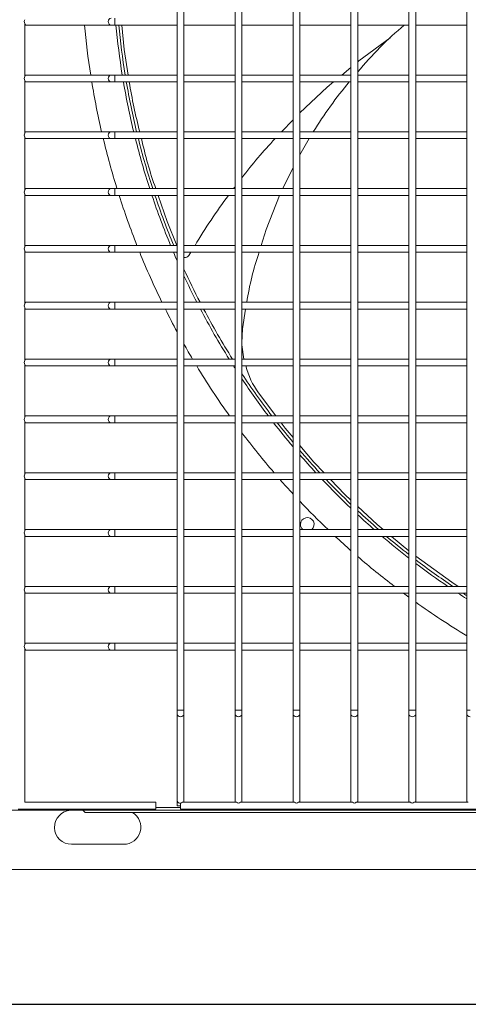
# Model space of a CAD drawing. Header units: millimetres. Extents: x 4 to 3534, y 14 to 98.
# Tile 12 of 161: x 17.1 to 17.298, y 56.299 to 56.733. Entities that reach past the tile are written whole.
import ezdxf

# ---------------------------------------------------------------- set-up
doc = ezdxf.new("R2010")
doc.units = ezdxf.units.MM
doc.header["$MEASUREMENT"] = 0
doc.layers.add('ARQ - EQUIPO CONDENSADORA', color=2, linetype='Continuous')
doc.layers.add('ARQ-DETALHES', color=7, linetype='Continuous')

msp = doc.modelspace()

# ---------------------------------------------------------------- linework, layer by layer
at = {"layer": 'ARQ - EQUIPO CONDENSADORA', "color": 7, "linetype": 'Continuous', "lineweight": 15}
for p, q in [((17.16950517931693, 56.75675115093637), (17.16950517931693, 56.73175115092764)), ((17.1725051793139, 56.73175061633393), (17.1725051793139, 56.75675061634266)), ((17.19500517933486, 56.75675115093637), (17.19500517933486, 56.73175115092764)), ((17.19800517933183, 56.73175061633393), (17.19800517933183, 56.75675061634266)), ((17.22050517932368, 56.75675115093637), (17.22050517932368, 56.73175115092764)), ((17.22350517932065, 56.73175061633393), (17.22350517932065, 56.75675061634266)), ((17.2460051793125, 56.75675115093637), (17.2460051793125, 56.73175115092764)), ((17.24900517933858, 56.73175061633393), (17.24900517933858, 56.75675061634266)), ((17.27150517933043, 56.75675115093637), (17.27150517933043, 56.73175115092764)), ((17.27450517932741, 56.73175061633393), (17.27450517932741, 56.75675061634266)), ((17.29700517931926, 56.75675115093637), (17.29700517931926, 56.73175115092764)), ((17.14208143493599, 56.73025115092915), (17.14208143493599, 56.73325115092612)), ((17.10250517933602, 56.73090169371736), (17.10250517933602, 56.70760060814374)), ((17.10250517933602, 56.73025115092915), (17.10300517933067, 56.73025115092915)), ((17.10300517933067, 56.73025115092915), (17.14040409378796, 56.73025115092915)), ((17.14040409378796, 56.73025115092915), (17.14208143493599, 56.73025115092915)), ((17.14208143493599, 56.73025115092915), (17.16950517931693, 56.73025115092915)), ((17.16950517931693, 56.73175115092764), (17.16950517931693, 56.70675115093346)), ((17.1725051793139, 56.70675061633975), (17.1725051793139, 56.73175061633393)), ((17.1725051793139, 56.73025115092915), (17.19500517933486, 56.73025115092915)), ((17.19500517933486, 56.73175115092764), (17.19500517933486, 56.70675115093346)), ((17.19800517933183, 56.70675061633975), (17.19800517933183, 56.73175061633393)), ((17.19800517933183, 56.73025115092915), (17.22050517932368, 56.73025115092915)), ((17.22050517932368, 56.73175115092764), (17.22050517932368, 56.70675115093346)), ((17.22350517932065, 56.70675061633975), (17.22350517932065, 56.73175061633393)), ((17.22350517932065, 56.73025115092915), (17.2460051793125, 56.73025115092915)), ((17.2460051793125, 56.73175115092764), (17.2460051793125, 56.70675115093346)), ((17.24900517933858, 56.70675061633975), (17.24900517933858, 56.73175061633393)), ((17.24900517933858, 56.73025115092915), (17.27150517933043, 56.73025115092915)), ((17.27150517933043, 56.73175115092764), (17.27150517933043, 56.70675115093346)), ((17.27450517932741, 56.70675061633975), (17.27450517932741, 56.73175061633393)), ((17.27450517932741, 56.73025115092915), (17.29700517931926, 56.73025115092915)), ((17.29700517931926, 56.73175115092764), (17.29700517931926, 56.70675115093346)), ((17.2460051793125, 56.71160431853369), (17.24197583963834, 56.70825115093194)), ((17.10300517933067, 56.70825115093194), (17.10250517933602, 56.70825115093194)), ((17.14040409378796, 56.70825115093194), (17.10300517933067, 56.70825115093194)), ((17.14208143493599, 56.70825115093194), (17.14040409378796, 56.70825115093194)), ((17.16950517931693, 56.70825115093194), (17.14208143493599, 56.70825115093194)), ((17.14208143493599, 56.70525115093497), (17.14208143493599, 56.70825115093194)), ((17.16950517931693, 56.70675115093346), (17.16950517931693, 56.68175115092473)), ((17.19500517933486, 56.70825115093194), (17.1725051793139, 56.70825115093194)), ((17.1725051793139, 56.68175061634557), (17.1725051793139, 56.70675061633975)), ((17.19500517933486, 56.70675115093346), (17.19500517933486, 56.68175115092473)), ((17.22050517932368, 56.70825115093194), (17.19800517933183, 56.70825115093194)), ((17.19800517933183, 56.68175061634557), (17.19800517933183, 56.70675061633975)), ((17.22050517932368, 56.70675115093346), (17.22050517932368, 56.68175115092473)), ((17.2460051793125, 56.70825115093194), (17.22350517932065, 56.70825115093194)), ((17.22350517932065, 56.68175061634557), (17.22350517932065, 56.70675061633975)), ((17.2460051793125, 56.70675115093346), (17.2460051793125, 56.68175115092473)), ((17.27150517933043, 56.70825115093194), (17.24900517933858, 56.70825115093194)), ((17.24900517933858, 56.68175061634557), (17.24900517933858, 56.70675061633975)), ((17.27150517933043, 56.70675115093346), (17.27150517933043, 56.68175115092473)), ((17.29700517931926, 56.70825115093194), (17.27450517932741, 56.70825115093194)), ((17.27450517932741, 56.68175061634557), (17.27450517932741, 56.70675061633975)), ((17.29700517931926, 56.70675115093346), (17.29700517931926, 56.68175115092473)), ((17.10250517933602, 56.70590169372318), (17.10250517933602, 56.682600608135)), ((17.10250517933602, 56.70525115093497), (17.10300517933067, 56.70525115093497)), ((17.10300517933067, 56.70525115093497), (17.14040409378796, 56.70525115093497)), ((17.14040409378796, 56.70525115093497), (17.14208143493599, 56.70525115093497)), ((17.14208143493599, 56.70525115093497), (17.16950517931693, 56.70525115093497)), ((17.1725051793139, 56.70525115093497), (17.19500517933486, 56.70525115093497)), ((17.19800517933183, 56.70525115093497), (17.22050517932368, 56.70525115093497)), ((17.22350517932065, 56.70525115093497), (17.2460051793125, 56.70525115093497)), ((17.24900517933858, 56.70525115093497), (17.27150517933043, 56.70525115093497)), ((17.27450517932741, 56.70525115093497), (17.29700517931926, 56.70525115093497)), ((17.22050517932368, 56.68855894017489), (17.21548564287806, 56.68325115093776)), ((17.10300517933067, 56.68325115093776), (17.10250517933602, 56.68325115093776)), ((17.10250517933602, 56.680901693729), (17.10250517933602, 56.65760060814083)), ((17.14040409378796, 56.68325115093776), (17.10300517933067, 56.68325115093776)), ((17.14208143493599, 56.68325115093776), (17.14040409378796, 56.68325115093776)), ((17.16950517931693, 56.68325115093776), (17.14208143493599, 56.68325115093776)), ((17.14208143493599, 56.68025115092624), (17.14208143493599, 56.68325115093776)), ((17.16950517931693, 56.68175115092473), (17.16950517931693, 56.65675115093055)), ((17.19500517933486, 56.68325115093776), (17.1725051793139, 56.68325115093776)), ((17.1725051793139, 56.65675061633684), (17.1725051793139, 56.68175061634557)), ((17.19500517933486, 56.68175115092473), (17.19500517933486, 56.65675115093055)), ((17.22050517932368, 56.68325115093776), (17.19800517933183, 56.68325115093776)), ((17.19800517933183, 56.65675061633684), (17.19800517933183, 56.68175061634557)), ((17.22050517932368, 56.68175115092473), (17.22050517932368, 56.65675115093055)), ((17.2460051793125, 56.68325115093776), (17.22350517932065, 56.68325115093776)), ((17.22350517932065, 56.65675061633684), (17.22350517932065, 56.68175061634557)), ((17.2460051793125, 56.68175115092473), (17.2460051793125, 56.65675115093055)), ((17.27150517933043, 56.68325115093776), (17.24900517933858, 56.68325115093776)), ((17.24900517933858, 56.65675061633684), (17.24900517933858, 56.68175061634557)), ((17.27150517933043, 56.68175115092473), (17.27150517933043, 56.65675115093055)), ((17.29700517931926, 56.68325115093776), (17.27450517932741, 56.68325115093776)), ((17.27450517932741, 56.65675061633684), (17.27450517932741, 56.68175061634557)), ((17.29700517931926, 56.68175115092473), (17.29700517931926, 56.65675115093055)), ((17.10250517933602, 56.68025115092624), (17.10300517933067, 56.68025115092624)), ((17.10300517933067, 56.68025115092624), (17.14040409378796, 56.68025115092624)), ((17.14040409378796, 56.68025115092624), (17.14208143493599, 56.68025115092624)), ((17.14208143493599, 56.68025115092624), (17.16950517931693, 56.68025115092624)), ((17.1725051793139, 56.68025115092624), (17.19500517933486, 56.68025115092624)), ((17.19800517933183, 56.68025115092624), (17.22050517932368, 56.68025115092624)), ((17.22350517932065, 56.68025115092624), (17.2460051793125, 56.68025115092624)), ((17.22754838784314, 56.68025115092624), (17.22350517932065, 56.67319007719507)), ((17.24900517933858, 56.68025115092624), (17.27150517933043, 56.68025115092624)), ((17.27450517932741, 56.68025115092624), (17.29700517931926, 56.68025115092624)), ((17.22050517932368, 56.6676085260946), (17.21598640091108, 56.65825115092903)), ((17.19500517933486, 56.65910420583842), (17.19435157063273, 56.65825115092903)), ((17.10300517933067, 56.65825115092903), (17.10250517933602, 56.65825115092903)), ((17.10250517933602, 56.65590169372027), (17.10250517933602, 56.63260060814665)), ((17.10250517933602, 56.65525115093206), (17.10300517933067, 56.65525115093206)), ((17.14040409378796, 56.65825115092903), (17.10300517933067, 56.65825115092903)), ((17.10300517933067, 56.65525115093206), (17.14040409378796, 56.65525115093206)), ((17.14208143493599, 56.65825115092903), (17.14040409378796, 56.65825115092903)), ((17.14040409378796, 56.65525115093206), (17.14208143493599, 56.65525115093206)), ((17.16950517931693, 56.65825115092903), (17.14208143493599, 56.65825115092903)), ((17.14208143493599, 56.65525115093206), (17.14208143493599, 56.65825115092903)), ((17.14208143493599, 56.65525115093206), (17.16950517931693, 56.65525115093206)), ((17.16950517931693, 56.65675115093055), (17.16950517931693, 56.63175115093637)), ((17.19500517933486, 56.65825115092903), (17.1725051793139, 56.65825115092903)), ((17.1725051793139, 56.63175061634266), (17.1725051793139, 56.65675061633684)), ((17.1725051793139, 56.65525115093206), (17.19500517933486, 56.65525115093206)), ((17.19500517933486, 56.65675115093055), (17.19500517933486, 56.63175115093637)), ((17.22050517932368, 56.65825115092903), (17.19800517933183, 56.65825115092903)), ((17.19800517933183, 56.63175061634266), (17.19800517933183, 56.65675061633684)), ((17.19800517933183, 56.65525115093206), (17.22050517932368, 56.65525115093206)), ((17.22050517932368, 56.65675115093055), (17.22050517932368, 56.63175115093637)), ((17.2460051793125, 56.65825115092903), (17.22350517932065, 56.65825115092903)), ((17.22350517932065, 56.63175061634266), (17.22350517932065, 56.65675061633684)), ((17.22350517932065, 56.65525115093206), (17.2460051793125, 56.65525115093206)), ((17.2460051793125, 56.65675115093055), (17.2460051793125, 56.63175115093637)), ((17.27150517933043, 56.65825115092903), (17.24900517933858, 56.65825115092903)), ((17.24900517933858, 56.63175061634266), (17.24900517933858, 56.65675061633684)), ((17.24900517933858, 56.65525115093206), (17.27150517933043, 56.65525115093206)), ((17.27150517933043, 56.65675115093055), (17.27150517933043, 56.63175115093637)), ((17.29700517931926, 56.65825115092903), (17.27450517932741, 56.65825115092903)), ((17.27450517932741, 56.63175061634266), (17.27450517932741, 56.65675061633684)), ((17.27450517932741, 56.65525115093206), (17.29700517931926, 56.65525115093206)), ((17.29700517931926, 56.65675115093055), (17.29700517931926, 56.63175115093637)), ((17.10300517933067, 56.63325115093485), (17.10250517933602, 56.63325115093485)), ((17.14040409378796, 56.63325115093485), (17.10300517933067, 56.63325115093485)), ((17.14208143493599, 56.63325115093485), (17.14040409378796, 56.63325115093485)), ((17.16950517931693, 56.63325115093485), (17.14208143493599, 56.63325115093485)), ((17.14208143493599, 56.63025115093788), (17.14208143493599, 56.63325115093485)), ((17.19500517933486, 56.63325115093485), (17.1725051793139, 56.63325115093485)), ((17.22050517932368, 56.63325115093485), (17.19800517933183, 56.63325115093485)), ((17.2460051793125, 56.63325115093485), (17.22350517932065, 56.63325115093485)), ((17.27150517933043, 56.63325115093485), (17.24900517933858, 56.63325115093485)), ((17.29700517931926, 56.63325115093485), (17.27450517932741, 56.63325115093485)), ((17.10250517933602, 56.63090169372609), (17.10250517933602, 56.60760060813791)), ((17.10250517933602, 56.63025115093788), (17.10300517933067, 56.63025115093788)), ((17.10300517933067, 56.63025115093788), (17.14040409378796, 56.63025115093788)), ((17.14040409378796, 56.63025115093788), (17.14208143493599, 56.63025115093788)), ((17.14208143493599, 56.63025115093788), (17.16950517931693, 56.63025115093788)), ((17.16950517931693, 56.63175115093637), (17.16950517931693, 56.60675115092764)), ((17.1725051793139, 56.60675061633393), (17.1725051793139, 56.63175061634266)), ((17.1725051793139, 56.63025115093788), (17.19500517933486, 56.63025115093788)), ((17.17552466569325, 56.63025115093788), (17.1746700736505, 56.62887123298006)), ((17.19500517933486, 56.63175115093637), (17.19500517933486, 56.60675115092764)), ((17.19800517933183, 56.60675061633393), (17.19800517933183, 56.63175061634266)), ((17.19800517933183, 56.63025115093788), (17.22050517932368, 56.63025115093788)), ((17.22050517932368, 56.63175115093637), (17.22050517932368, 56.60675115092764)), ((17.22350517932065, 56.60675061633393), (17.22350517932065, 56.63175061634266)), ((17.22350517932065, 56.63025115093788), (17.2460051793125, 56.63025115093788)), ((17.2460051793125, 56.63175115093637), (17.2460051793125, 56.60675115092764)), ((17.24900517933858, 56.60675061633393), (17.24900517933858, 56.63175061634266)), ((17.24900517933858, 56.63025115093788), (17.27150517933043, 56.63025115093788)), ((17.27150517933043, 56.63175115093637), (17.27150517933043, 56.60675115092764)), ((17.27450517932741, 56.60675061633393), (17.27450517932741, 56.63175061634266)), ((17.27450517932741, 56.63025115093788), (17.29700517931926, 56.63025115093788)), ((17.29700517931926, 56.63175115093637), (17.29700517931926, 56.60675115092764)), ((17.10300517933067, 56.60825115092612), (17.10250517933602, 56.60825115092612)), ((17.14040409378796, 56.60825115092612), (17.10300517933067, 56.60825115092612)), ((17.14208143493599, 56.60825115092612), (17.14040409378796, 56.60825115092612)), ((17.16950517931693, 56.60825115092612), (17.14208143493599, 56.60825115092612)), ((17.14208143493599, 56.60525115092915), (17.14208143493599, 56.60825115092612)), ((17.19500517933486, 56.60825115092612), (17.1725051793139, 56.60825115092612)), ((17.22050517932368, 56.60825115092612), (17.19800517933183, 56.60825115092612)), ((17.2460051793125, 56.60825115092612), (17.22350517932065, 56.60825115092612)), ((17.27150517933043, 56.60825115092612), (17.24900517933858, 56.60825115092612)), ((17.29700517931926, 56.60825115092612), (17.27450517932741, 56.60825115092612)), ((17.10250517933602, 56.60590169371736), (17.10250517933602, 56.58260060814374)), ((17.10250517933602, 56.60525115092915), (17.10300517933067, 56.60525115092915)), ((17.10300517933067, 56.60525115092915), (17.14040409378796, 56.60525115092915)), ((17.14040409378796, 56.60525115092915), (17.14208143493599, 56.60525115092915)), ((17.14208143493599, 56.60525115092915), (17.16950517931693, 56.60525115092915)), ((17.16950517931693, 56.60675115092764), (17.16950517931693, 56.58175115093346)), ((17.1725051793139, 56.58175061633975), (17.1725051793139, 56.60675061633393)), ((17.1725051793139, 56.60525115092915), (17.19500517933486, 56.60525115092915)), ((17.19500517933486, 56.60675115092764), (17.19500517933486, 56.58175115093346)), ((17.19800517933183, 56.58175061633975), (17.19800517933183, 56.60675061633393)), ((17.19800517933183, 56.60525115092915), (17.22050517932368, 56.60525115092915)), ((17.19965098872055, 56.60525115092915), (17.19826917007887, 56.59662694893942)), ((17.22050517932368, 56.60675115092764), (17.22050517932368, 56.58175115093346)), ((17.22350517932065, 56.58175061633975), (17.22350517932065, 56.60675061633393)), ((17.22350517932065, 56.60525115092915), (17.2460051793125, 56.60525115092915)), ((17.2460051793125, 56.60675115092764), (17.2460051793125, 56.58175115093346)), ((17.24900517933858, 56.58175061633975), (17.24900517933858, 56.60675061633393)), ((17.24900517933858, 56.60525115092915), (17.27150517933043, 56.60525115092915)), ((17.27150517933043, 56.60675115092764), (17.27150517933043, 56.58175115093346)), ((17.27450517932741, 56.58175061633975), (17.27450517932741, 56.60675061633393)), ((17.27450517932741, 56.60525115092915), (17.29700517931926, 56.60525115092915)), ((17.29700517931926, 56.60675115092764), (17.29700517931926, 56.58175115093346)), ((17.19826917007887, 56.59662694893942), (17.19800517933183, 56.59048776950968)), ((17.19800517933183, 56.58958683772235), (17.19882650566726, 56.58325115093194)), ((17.10300517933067, 56.58325115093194), (17.10250517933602, 56.58325115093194)), ((17.10250517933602, 56.58090169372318), (17.10250517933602, 56.557600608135)), ((17.14040409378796, 56.58325115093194), (17.10300517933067, 56.58325115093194)), ((17.14208143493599, 56.58325115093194), (17.14040409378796, 56.58325115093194)), ((17.16950517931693, 56.58325115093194), (17.14208143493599, 56.58325115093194)), ((17.14208143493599, 56.58025115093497), (17.14208143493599, 56.58325115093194)), ((17.16950517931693, 56.58175115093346), (17.16950517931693, 56.55675115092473)), ((17.19500517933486, 56.58325115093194), (17.1725051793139, 56.58325115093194)), ((17.1725051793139, 56.55675061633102), (17.1725051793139, 56.58175061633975)), ((17.19500517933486, 56.58175115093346), (17.19500517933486, 56.55675115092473)), ((17.22050517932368, 56.58325115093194), (17.19800517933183, 56.58325115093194)), ((17.19800517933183, 56.55675061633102), (17.19800517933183, 56.58175061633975)), ((17.22050517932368, 56.58175115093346), (17.22050517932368, 56.55675115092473)), ((17.2460051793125, 56.58325115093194), (17.22350517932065, 56.58325115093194)), ((17.22350517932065, 56.55675061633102), (17.22350517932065, 56.58175061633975)), ((17.2460051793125, 56.58175115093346), (17.2460051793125, 56.55675115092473)), ((17.27150517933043, 56.58325115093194), (17.24900517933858, 56.58325115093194)), ((17.24900517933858, 56.55675061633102), (17.24900517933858, 56.58175061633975)), ((17.27150517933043, 56.58175115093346), (17.27150517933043, 56.55675115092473)), ((17.29700517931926, 56.58325115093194), (17.27450517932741, 56.58325115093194)), ((17.27450517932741, 56.55675061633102), (17.27450517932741, 56.58175061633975)), ((17.29700517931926, 56.58175115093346), (17.29700517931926, 56.55675115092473)), ((17.10250517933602, 56.58025115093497), (17.10300517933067, 56.58025115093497)), ((17.10300517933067, 56.58025115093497), (17.14040409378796, 56.58025115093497)), ((17.14040409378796, 56.58025115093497), (17.14208143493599, 56.58025115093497)), ((17.14208143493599, 56.58025115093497), (17.16950517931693, 56.58025115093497)), ((17.1725051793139, 56.58025115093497), (17.19500517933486, 56.58025115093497)), ((17.19800517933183, 56.58025115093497), (17.22050517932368, 56.58025115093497)), ((17.22350517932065, 56.58025115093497), (17.2460051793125, 56.58025115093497)), ((17.24900517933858, 56.58025115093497), (17.27150517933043, 56.58025115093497)), ((17.27450517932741, 56.58025115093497), (17.29700517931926, 56.58025115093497)), ((17.20532127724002, 56.56835500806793), (17.21294355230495, 56.55825115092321)), ((17.10300517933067, 56.55825115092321), (17.10250517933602, 56.55825115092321)), ((17.10250517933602, 56.55590169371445), (17.10250517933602, 56.53260060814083)), ((17.10250517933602, 56.55525115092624), (17.10300517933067, 56.55525115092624)), ((17.14040409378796, 56.55825115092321), (17.10300517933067, 56.55825115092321)), ((17.10300517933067, 56.55525115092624), (17.14040409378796, 56.55525115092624)), ((17.14208143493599, 56.55825115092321), (17.14040409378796, 56.55825115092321)), ((17.14040409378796, 56.55525115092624), (17.14208143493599, 56.55525115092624)), ((17.16950517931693, 56.55825115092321), (17.14208143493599, 56.55825115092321)), ((17.14208143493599, 56.55525115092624), (17.14208143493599, 56.55825115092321)), ((17.14208143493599, 56.55525115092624), (17.16950517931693, 56.55525115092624)), ((17.16950517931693, 56.55675115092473), (17.16950517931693, 56.53175115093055)), ((17.19500517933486, 56.55825115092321), (17.1725051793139, 56.55825115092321)), ((17.1725051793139, 56.53175061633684), (17.1725051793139, 56.55675061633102)), ((17.1725051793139, 56.55525115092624), (17.19500517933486, 56.55525115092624)), ((17.19500517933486, 56.55675115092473), (17.19500517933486, 56.53175115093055)), ((17.22050517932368, 56.55825115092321), (17.19800517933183, 56.55825115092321)), ((17.19800517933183, 56.53175061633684), (17.19800517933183, 56.55675061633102)), ((17.19800517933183, 56.55525115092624), (17.22050517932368, 56.55525115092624)), ((17.22050517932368, 56.55675115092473), (17.22050517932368, 56.53175115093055)), ((17.2460051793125, 56.55825115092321), (17.22350517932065, 56.55825115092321)), ((17.22350517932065, 56.53175061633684), (17.22350517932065, 56.55675061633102)), ((17.22350517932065, 56.55525115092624), (17.2460051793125, 56.55525115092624)), ((17.2460051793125, 56.55675115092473), (17.2460051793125, 56.53175115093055)), ((17.27150517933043, 56.55825115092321), (17.24900517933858, 56.55825115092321)), ((17.24900517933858, 56.53175061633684), (17.24900517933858, 56.55675061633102)), ((17.24900517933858, 56.55525115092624), (17.27150517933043, 56.55525115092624)), ((17.27150517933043, 56.55675115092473), (17.27150517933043, 56.53175115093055)), ((17.29700517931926, 56.55825115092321), (17.27450517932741, 56.55825115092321)), ((17.27450517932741, 56.53175061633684), (17.27450517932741, 56.55675061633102)), ((17.27450517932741, 56.55525115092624), (17.29700517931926, 56.55525115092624)), ((17.29700517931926, 56.55675115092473), (17.29700517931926, 56.53175115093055)), ((17.10300517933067, 56.53325115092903), (17.10250517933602, 56.53325115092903)), ((17.14040409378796, 56.53325115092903), (17.10300517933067, 56.53325115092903)), ((17.14208143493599, 56.53325115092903), (17.14040409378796, 56.53325115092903)), ((17.16950517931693, 56.53325115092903), (17.14208143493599, 56.53325115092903)), ((17.14208143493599, 56.53025115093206), (17.14208143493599, 56.53325115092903)), ((17.19500517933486, 56.53325115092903), (17.1725051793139, 56.53325115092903)), ((17.22050517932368, 56.53325115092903), (17.19800517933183, 56.53325115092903)), ((17.2460051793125, 56.53325115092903), (17.22350517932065, 56.53325115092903)), ((17.27150517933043, 56.53325115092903), (17.24900517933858, 56.53325115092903)), ((17.29700517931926, 56.53325115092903), (17.27450517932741, 56.53325115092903)), ((17.10250517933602, 56.53090169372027), (17.10250517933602, 56.50760060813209)), ((17.10250517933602, 56.53025115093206), (17.10300517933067, 56.53025115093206)), ((17.10300517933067, 56.53025115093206), (17.14040409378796, 56.53025115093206)), ((17.14040409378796, 56.53025115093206), (17.14208143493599, 56.53025115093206)), ((17.14208143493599, 56.53025115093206), (17.16950517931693, 56.53025115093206)), ((17.16950517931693, 56.53175115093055), (17.16950517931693, 56.50675115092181)), ((17.1725051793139, 56.50675061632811), (17.1725051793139, 56.53175061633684)), ((17.1725051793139, 56.53025115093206), (17.19500517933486, 56.53025115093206)), ((17.19500517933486, 56.53175115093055), (17.19500517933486, 56.50675115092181)), ((17.19800517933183, 56.50675061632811), (17.19800517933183, 56.53175061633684)), ((17.19800517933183, 56.53025115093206), (17.22050517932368, 56.53025115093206)), ((17.22050517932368, 56.53175115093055), (17.22050517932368, 56.50675115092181)), ((17.22350517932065, 56.50675061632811), (17.22350517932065, 56.53175061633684)), ((17.22350517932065, 56.53025115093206), (17.2460051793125, 56.53025115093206)), ((17.2460051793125, 56.53175115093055), (17.2460051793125, 56.50675115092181)), ((17.24900517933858, 56.50675061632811), (17.24900517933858, 56.53175061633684)), ((17.24900517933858, 56.53025115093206), (17.27150517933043, 56.53025115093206)), ((17.27150517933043, 56.53175115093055), (17.27150517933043, 56.50675115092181)), ((17.27450517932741, 56.50675061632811), (17.27450517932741, 56.53175061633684)), ((17.27450517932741, 56.53025115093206), (17.29700517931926, 56.53025115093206)), ((17.29700517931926, 56.53175115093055), (17.29700517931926, 56.50675115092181)), ((17.10300517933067, 56.50825115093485), (17.10250517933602, 56.50825115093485)), ((17.14040409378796, 56.50825115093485), (17.10300517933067, 56.50825115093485)), ((17.14208143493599, 56.50825115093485), (17.14040409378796, 56.50825115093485)), ((17.16950517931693, 56.50825115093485), (17.14208143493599, 56.50825115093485)), ((17.14208143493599, 56.50525115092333), (17.14208143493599, 56.50825115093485)), ((17.19500517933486, 56.50825115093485), (17.1725051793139, 56.50825115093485)), ((17.22050517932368, 56.50825115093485), (17.19800517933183, 56.50825115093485)), ((17.2460051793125, 56.50825115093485), (17.22350517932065, 56.50825115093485)), ((17.27150517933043, 56.50825115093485), (17.24900517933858, 56.50825115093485)), ((17.29700517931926, 56.50825115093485), (17.27450517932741, 56.50825115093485)), ((17.10250517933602, 56.50590169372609), (17.10250517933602, 56.48260060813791)), ((17.10250517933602, 56.50525115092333), (17.10300517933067, 56.50525115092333)), ((17.10300517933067, 56.50525115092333), (17.14040409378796, 56.50525115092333)), ((17.14040409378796, 56.50525115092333), (17.14208143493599, 56.50525115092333)), ((17.14208143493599, 56.50525115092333), (17.16950517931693, 56.50525115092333)), ((17.16950517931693, 56.50675115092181), (17.16950517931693, 56.48175115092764)), ((17.1725051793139, 56.48175061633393), (17.1725051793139, 56.50675061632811)), ((17.1725051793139, 56.50525115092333), (17.19500517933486, 56.50525115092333)), ((17.19500517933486, 56.50675115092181), (17.19500517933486, 56.48175115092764)), ((17.19800517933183, 56.48175061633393), (17.19800517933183, 56.50675061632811)), ((17.19800517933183, 56.50525115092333), (17.22050517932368, 56.50525115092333)), ((17.22050517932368, 56.50675115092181), (17.22050517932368, 56.48175115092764)), ((17.22350517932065, 56.48175061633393), (17.22350517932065, 56.50675061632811)), ((17.22350517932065, 56.50525115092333), (17.2460051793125, 56.50525115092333)), ((17.2460051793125, 56.50675115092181), (17.2460051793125, 56.48175115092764)), ((17.24900517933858, 56.48175061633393), (17.24900517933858, 56.50675061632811)), ((17.24900517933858, 56.50525115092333), (17.27150517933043, 56.50525115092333)), ((17.26385784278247, 56.50525115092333), (17.27150517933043, 56.49894880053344)), ((17.27150517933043, 56.50675115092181), (17.27150517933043, 56.48175115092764)), ((17.27450517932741, 56.48175061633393), (17.27450517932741, 56.50675061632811)), ((17.27450517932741, 56.50525115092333), (17.29700517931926, 56.50525115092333)), ((17.29700517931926, 56.50675115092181), (17.29700517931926, 56.48175115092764)), ((17.10300517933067, 56.48325115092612), (17.10250517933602, 56.48325115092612)), ((17.14040409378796, 56.48325115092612), (17.10300517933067, 56.48325115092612)), ((17.14208143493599, 56.48325115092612), (17.14040409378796, 56.48325115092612)), ((17.16950517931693, 56.48325115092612), (17.14208143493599, 56.48325115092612)), ((17.14208143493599, 56.48025115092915), (17.14208143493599, 56.48325115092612)), ((17.16950517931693, 56.48175115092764), (17.16950517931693, 56.45675115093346)), ((17.19500517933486, 56.48325115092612), (17.1725051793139, 56.48325115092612)), ((17.1725051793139, 56.45675061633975), (17.1725051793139, 56.48175061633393)), ((17.19500517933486, 56.48175115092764), (17.19500517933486, 56.45675115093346)), ((17.22050517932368, 56.48325115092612), (17.19800517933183, 56.48325115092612)), ((17.19800517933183, 56.45675061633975), (17.19800517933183, 56.48175061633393)), ((17.22050517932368, 56.48175115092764), (17.22050517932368, 56.45675115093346)), ((17.2460051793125, 56.48325115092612), (17.22350517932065, 56.48325115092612)), ((17.22350517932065, 56.45675061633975), (17.22350517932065, 56.48175061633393)), ((17.2460051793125, 56.48175115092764), (17.2460051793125, 56.45675115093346)), ((17.27150517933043, 56.48325115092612), (17.24900517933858, 56.48325115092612)), ((17.24900517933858, 56.45675061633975), (17.24900517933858, 56.48175061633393)), ((17.27150517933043, 56.48175115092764), (17.27150517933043, 56.45675115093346)), ((17.29700517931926, 56.48325115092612), (17.27450517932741, 56.48325115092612)), ((17.27450517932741, 56.45675061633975), (17.27450517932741, 56.48175061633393)), ((17.29700517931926, 56.48175115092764), (17.29700517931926, 56.45675115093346)), ((17.10250517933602, 56.48090169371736), (17.10250517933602, 56.45760060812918)), ((17.10250517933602, 56.48025115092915), (17.10300517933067, 56.48025115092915)), ((17.10300517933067, 56.48025115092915), (17.14040409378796, 56.48025115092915)), ((17.14040409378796, 56.48025115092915), (17.14208143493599, 56.48025115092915)), ((17.14208143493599, 56.48025115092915), (17.16950517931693, 56.48025115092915)), ((17.1725051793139, 56.48025115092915), (17.19500517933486, 56.48025115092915)), ((17.19800517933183, 56.48025115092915), (17.22050517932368, 56.48025115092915)), ((17.22350517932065, 56.48025115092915), (17.2460051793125, 56.48025115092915)), ((17.24900517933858, 56.48025115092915), (17.27150517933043, 56.48025115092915)), ((17.27450517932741, 56.48025115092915), (17.29700517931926, 56.48025115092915)), ((17.10300517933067, 56.45825115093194), (17.10250517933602, 56.45825115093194)), ((17.10250517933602, 56.45590169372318), (17.10250517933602, 56.38825115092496)), ((17.10250517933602, 56.45525115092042), (17.10300517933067, 56.45525115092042)), ((17.14040409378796, 56.45825115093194), (17.10300517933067, 56.45825115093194)), ((17.10300517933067, 56.45525115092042), (17.14040409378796, 56.45525115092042)), ((17.14208143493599, 56.45825115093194), (17.14040409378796, 56.45825115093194)), ((17.14040409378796, 56.45525115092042), (17.14208143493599, 56.45525115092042)), ((17.16950517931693, 56.45825115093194), (17.14208143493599, 56.45825115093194)), ((17.14208143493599, 56.45525115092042), (17.14208143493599, 56.45825115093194)), ((17.14208143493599, 56.45525115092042), (17.16950517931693, 56.45525115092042)), ((17.16950517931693, 56.45675115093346), (17.16950517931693, 56.42880151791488)), ((17.19500517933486, 56.45825115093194), (17.1725051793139, 56.45825115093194)), ((17.1725051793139, 56.42880151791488), (17.1725051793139, 56.45675061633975)), ((17.1725051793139, 56.45525115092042), (17.19500517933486, 56.45525115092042)), ((17.19500517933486, 56.45675115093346), (17.19500517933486, 56.42880151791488)), ((17.22050517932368, 56.45825115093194), (17.19800517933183, 56.45825115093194)), ((17.19800517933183, 56.42880151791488), (17.19800517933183, 56.45675061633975)), ((17.19800517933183, 56.45525115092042), (17.22050517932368, 56.45525115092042)), ((17.22050517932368, 56.45675115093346), (17.22050517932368, 56.42880151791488)), ((17.2460051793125, 56.45825115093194), (17.22350517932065, 56.45825115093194)), ((17.22350517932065, 56.42880151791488), (17.22350517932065, 56.45675061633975)), ((17.22350517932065, 56.45525115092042), (17.2460051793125, 56.45525115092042)), ((17.2460051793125, 56.45675115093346), (17.2460051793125, 56.42880151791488)), ((17.27150517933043, 56.45825115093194), (17.24900517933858, 56.45825115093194)), ((17.24900517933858, 56.42880151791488), (17.24900517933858, 56.45675061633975)), ((17.24900517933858, 56.45525115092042), (17.27150517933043, 56.45525115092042)), ((17.27150517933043, 56.45675115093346), (17.27150517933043, 56.42880151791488)), ((17.29700517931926, 56.45825115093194), (17.27450517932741, 56.45825115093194)), ((17.27450517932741, 56.42880151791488), (17.27450517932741, 56.45675061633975)), ((17.27450517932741, 56.45525115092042), (17.29700517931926, 56.45525115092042)), ((17.29700517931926, 56.45675115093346), (17.29700517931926, 56.42880151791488)), ((17.16950517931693, 56.42880151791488), (17.16950517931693, 56.4271241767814)), ((17.17100517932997, 56.42880151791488), (17.16950517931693, 56.42880151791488)), ((17.16950517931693, 56.4271241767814), (17.16950517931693, 56.3887511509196)), ((17.1725051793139, 56.42880151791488), (17.17100517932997, 56.42880151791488)), ((17.1725051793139, 56.4271241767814), (17.1725051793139, 56.42880151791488)), ((17.1725051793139, 56.3887511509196), (17.1725051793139, 56.4271241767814)), ((17.19500517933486, 56.42880151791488), (17.19500517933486, 56.4271241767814)), ((17.19650517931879, 56.42880151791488), (17.19500517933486, 56.42880151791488)), ((17.19500517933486, 56.4271241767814), (17.19500517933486, 56.3887511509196)), ((17.19800517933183, 56.42880151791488), (17.19650517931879, 56.42880151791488)), ((17.19800517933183, 56.4271241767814), (17.19800517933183, 56.42880151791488)), ((17.19800517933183, 56.3887511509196), (17.19800517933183, 56.4271241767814)), ((17.22050517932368, 56.42880151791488), (17.22050517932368, 56.4271241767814)), ((17.22200517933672, 56.42880151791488), (17.22050517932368, 56.42880151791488)), ((17.22050517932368, 56.4271241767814), (17.22050517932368, 56.3887511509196)), ((17.22350517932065, 56.42880151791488), (17.22200517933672, 56.42880151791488)), ((17.22350517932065, 56.4271241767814), (17.22350517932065, 56.42880151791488)), ((17.22350517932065, 56.3887511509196), (17.22350517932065, 56.4271241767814)), ((17.2460051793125, 56.42880151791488), (17.2460051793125, 56.4271241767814)), ((17.24750517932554, 56.42880151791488), (17.2460051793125, 56.42880151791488)), ((17.2460051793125, 56.4271241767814), (17.2460051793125, 56.3887511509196)), ((17.24900517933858, 56.42880151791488), (17.24750517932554, 56.42880151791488)), ((17.24900517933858, 56.4271241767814), (17.24900517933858, 56.42880151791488)), ((17.24900517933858, 56.3887511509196), (17.24900517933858, 56.4271241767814)), ((17.27150517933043, 56.42880151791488), (17.27150517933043, 56.4271241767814)), ((17.27300517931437, 56.42880151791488), (17.27150517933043, 56.42880151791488)), ((17.27150517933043, 56.4271241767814), (17.27150517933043, 56.3887511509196)), ((17.27450517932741, 56.42880151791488), (17.27300517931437, 56.42880151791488)), ((17.27450517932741, 56.4271241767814), (17.27450517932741, 56.42880151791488)), ((17.27450517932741, 56.3887511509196), (17.27450517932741, 56.4271241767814)), ((17.29700517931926, 56.42880151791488), (17.29700517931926, 56.4271241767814)), ((17.2985051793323, 56.42880151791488), (17.29700517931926, 56.42880151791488)), ((17.29700517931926, 56.4271241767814), (17.29700517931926, 56.3887511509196)), ((17.10250517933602, 56.38825115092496), (17.16016225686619, 56.38825115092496)), ((17.16016225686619, 56.38825115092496), (17.16016225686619, 56.38525115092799)), ((17.17100517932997, 56.38600215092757), (17.16016225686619, 56.38600215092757)), ((17.16950517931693, 56.3887511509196), (17.16950517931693, 56.38675115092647)), ((17.16950517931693, 56.38675115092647), (17.17100517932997, 56.38675115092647)), ((17.17100517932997, 56.38793671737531), (17.17100517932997, 56.38675115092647)), ((17.17100517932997, 56.38675115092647), (17.17100517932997, 56.38525115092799)), ((17.19565572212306, 56.38825115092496), (17.17185463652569, 56.38825115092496)), ((17.1725051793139, 56.38825115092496), (17.1725051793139, 56.3887511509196)), ((17.19500517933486, 56.3887511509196), (17.19500517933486, 56.38825115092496)), ((17.22115572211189, 56.38825115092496), (17.19735463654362, 56.38825115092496)), ((17.19800517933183, 56.38825115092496), (17.19800517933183, 56.3887511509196)), ((17.22050517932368, 56.3887511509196), (17.22050517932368, 56.38825115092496)), ((17.24665572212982, 56.38825115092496), (17.22285463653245, 56.38825115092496)), ((17.22350517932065, 56.38825115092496), (17.22350517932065, 56.3887511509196)), ((17.2460051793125, 56.3887511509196), (17.2460051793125, 56.38825115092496)), ((17.27215572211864, 56.38825115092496), (17.24835463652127, 56.38825115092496)), ((17.24900517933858, 56.38825115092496), (17.24900517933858, 56.3887511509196)), ((17.27150517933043, 56.3887511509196), (17.27150517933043, 56.38825115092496)), ((17.29765572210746, 56.38825115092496), (17.2738546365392, 56.38825115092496)), ((17.27450517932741, 56.38825115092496), (17.27450517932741, 56.3887511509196)), ((17.29700517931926, 56.3887511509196), (17.29700517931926, 56.38825115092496)), ((17.95425517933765, 56.38475115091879), (17.00275517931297, 56.38475115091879)), ((17.09950517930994, 56.38525115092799), (17.16016225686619, 56.38525115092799)), ((17.12905417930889, 56.38371115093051), (17.12801417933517, 56.38475115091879)), ((17.82705417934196, 56.38371115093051), (17.12905417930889, 56.38371115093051)), ((17.85550517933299, 56.38525115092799), (17.17100517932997, 56.38525115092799)), ((17.14600417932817, 56.36976115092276), (17.12300417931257, 56.36976115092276)), ((17.94910417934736, 56.35871115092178), (17.0070041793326, 56.35871115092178))]:
    msp.add_line(p, q, dxfattribs=at)
for points in [[(17.14040409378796, 56.73025115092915), (17.13992267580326, 56.73036533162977), (17.13951454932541, 56.73069049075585), (17.13924184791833, 56.73117712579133), (17.13914608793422, 56.73175115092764), (17.13924184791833, 56.73232517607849), (17.13951454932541, 56.73281181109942), (17.13992267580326, 56.7331369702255), (17.14040409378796, 56.73325115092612)], [(17.14519802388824, 56.73025115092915), (17.14624019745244, 56.71952456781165), (17.14795563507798, 56.70825115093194)], [(17.26330090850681, 56.72468303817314), (17.24947803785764, 56.71449438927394), (17.24900517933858, 56.71410088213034)], [(17.14040409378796, 56.70525115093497), (17.13992267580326, 56.70536533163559), (17.13951454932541, 56.70569049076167), (17.13924184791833, 56.7061771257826), (17.13914608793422, 56.70675115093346), (17.13924184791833, 56.70732517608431), (17.13951454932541, 56.70781181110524), (17.13992267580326, 56.70813697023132), (17.14040409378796, 56.70825115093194)], [(17.2383708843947, 56.70525115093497), (17.23558675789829, 56.70293423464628), (17.22350517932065, 56.69159686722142)], [(17.14040409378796, 56.68025115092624), (17.13992267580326, 56.68036533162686), (17.13951454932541, 56.68069049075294), (17.13924184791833, 56.68117712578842), (17.13914608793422, 56.68175115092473), (17.13924184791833, 56.68232517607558), (17.13951454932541, 56.68281181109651), (17.13992267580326, 56.68313697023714), (17.14040409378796, 56.68325115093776)], [(17.14040409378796, 56.65525115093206), (17.13992267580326, 56.65536533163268), (17.13951454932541, 56.65569049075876), (17.13924184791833, 56.65617712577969), (17.13914608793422, 56.65675115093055), (17.13924184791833, 56.6573251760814), (17.13951454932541, 56.65781181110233), (17.13992267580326, 56.65813697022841), (17.14040409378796, 56.65825115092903)], [(17.16112524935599, 56.65525115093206), (17.16513557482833, 56.64382704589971), (17.16942119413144, 56.63325115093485)], [(17.21454036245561, 56.65525115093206), (17.20865807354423, 56.64030530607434), (17.20646766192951, 56.63325115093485)], [(17.14040409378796, 56.63025115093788), (17.13992267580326, 56.6303653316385), (17.13951454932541, 56.63069049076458), (17.13924184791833, 56.63117712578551), (17.13914608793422, 56.63175115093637), (17.13924184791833, 56.63232517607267), (17.13951454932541, 56.63281181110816), (17.13992267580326, 56.63313697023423), (17.14040409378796, 56.63325115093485)], [(17.14040409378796, 56.60525115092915), (17.13992267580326, 56.60536533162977), (17.13951454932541, 56.60569049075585), (17.13924184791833, 56.60617712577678), (17.13914608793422, 56.60675115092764), (17.13924184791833, 56.60732517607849), (17.13951454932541, 56.60781181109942), (17.13992267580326, 56.6081369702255), (17.14040409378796, 56.60825115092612)], [(17.14040409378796, 56.58025115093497), (17.13992267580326, 56.58036533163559), (17.13951454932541, 56.58069049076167), (17.13924184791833, 56.5811771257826), (17.13914608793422, 56.58175115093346), (17.13924184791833, 56.58232517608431), (17.13951454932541, 56.58281181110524), (17.13992267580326, 56.58313697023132), (17.14040409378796, 56.58325115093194)], [(17.14040409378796, 56.55525115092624), (17.13992267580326, 56.55536533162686), (17.13951454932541, 56.55569049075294), (17.13924184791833, 56.55617712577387), (17.13914608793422, 56.55675115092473), (17.13924184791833, 56.55732517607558), (17.13951454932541, 56.55781181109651), (17.13992267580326, 56.55813697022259), (17.14040409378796, 56.55825115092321)], [(17.21520673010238, 56.55525115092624), (17.21703664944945, 56.55282546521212), (17.22050517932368, 56.54874427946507)], [(17.22350517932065, 56.5452143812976), (17.22966583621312, 56.53796555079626), (17.23417336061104, 56.53325115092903)], [(17.14040409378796, 56.53025115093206), (17.13992267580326, 56.53036533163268), (17.13951454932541, 56.53069049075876), (17.13924184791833, 56.53117712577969), (17.13914608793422, 56.53175115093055), (17.13924184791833, 56.5323251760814), (17.13951454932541, 56.53281181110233), (17.13992267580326, 56.53313697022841), (17.14040409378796, 56.53325115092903)], [(17.23704171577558, 56.53025115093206), (17.24328443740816, 56.52372191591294), (17.2460051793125, 56.52119081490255)], [(17.24900517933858, 56.51839992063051), (17.25756033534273, 56.5104410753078), (17.26021761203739, 56.50825115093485)], [(17.14040409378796, 56.50525115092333), (17.13992267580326, 56.50536533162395), (17.13951454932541, 56.50569049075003), (17.13924184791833, 56.50617712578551), (17.13914608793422, 56.50675115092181), (17.13924184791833, 56.50732517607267), (17.13951454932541, 56.5078118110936), (17.13992267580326, 56.50813697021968), (17.14040409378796, 56.50825115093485)], [(17.27450517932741, 56.4965727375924), (17.29036887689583, 56.48506970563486), (17.29322773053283, 56.48325115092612)], [(17.14040409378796, 56.48025115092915), (17.13992267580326, 56.48036533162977), (17.13951454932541, 56.48069049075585), (17.13924184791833, 56.48117712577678), (17.13914608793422, 56.48175115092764), (17.13924184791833, 56.48232517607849), (17.13951454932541, 56.48281181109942), (17.13992267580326, 56.4831369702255), (17.14040409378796, 56.48325115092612)], [(17.14040409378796, 56.45525115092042), (17.13992267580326, 56.45536533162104), (17.13951454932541, 56.45569049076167), (17.13924184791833, 56.4561771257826), (17.13914608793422, 56.45675115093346), (17.13924184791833, 56.45732517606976), (17.13951454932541, 56.45781181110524), (17.13992267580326, 56.45813697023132), (17.14040409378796, 56.45825115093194)], [(17.17100517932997, 56.42586617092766), (17.17043115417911, 56.42596193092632), (17.16994451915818, 56.42623463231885), (17.16961936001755, 56.42664275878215), (17.16950517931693, 56.4271241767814)], [(17.1725051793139, 56.4271241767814), (17.17239099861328, 56.42664275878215), (17.17206583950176, 56.42623463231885), (17.17157920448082, 56.42596193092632), (17.17100517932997, 56.42586617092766)], [(17.19650517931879, 56.42586617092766), (17.19593115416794, 56.42596193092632), (17.195444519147, 56.42623463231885), (17.19511936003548, 56.42664275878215), (17.19500517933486, 56.4271241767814)], [(17.19800517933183, 56.4271241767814), (17.19789099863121, 56.42664275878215), (17.19756583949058, 56.42623463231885), (17.19707920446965, 56.42596193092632), (17.19650517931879, 56.42586617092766)], [(17.22200517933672, 56.42586617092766), (17.22143115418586, 56.42596193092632), (17.22094451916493, 56.42623463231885), (17.2206193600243, 56.42664275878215), (17.22050517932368, 56.4271241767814)], [(17.22350517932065, 56.4271241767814), (17.22339099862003, 56.42664275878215), (17.22306583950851, 56.42623463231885), (17.22257920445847, 56.42596193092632), (17.22200517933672, 56.42586617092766)], [(17.24750517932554, 56.42586617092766), (17.24693115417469, 56.42596193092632), (17.24644451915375, 56.42623463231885), (17.24611936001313, 56.42664275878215), (17.2460051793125, 56.4271241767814)], [(17.24900517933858, 56.4271241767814), (17.24889099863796, 56.42664275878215), (17.24856583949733, 56.42623463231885), (17.2480792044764, 56.42596193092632), (17.24750517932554, 56.42586617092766)], [(17.27300517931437, 56.42586617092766), (17.27243115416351, 56.42596193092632), (17.27194451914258, 56.42623463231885), (17.27161936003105, 56.42664275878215), (17.27150517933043, 56.4271241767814)], [(17.27450517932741, 56.4271241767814), (17.27439099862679, 56.42664275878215), (17.27406583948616, 56.42623463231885), (17.27357920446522, 56.42596193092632), (17.27300517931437, 56.42586617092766)], [(17.2985051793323, 56.42586617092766), (17.29793115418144, 56.42596193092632), (17.29744451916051, 56.42623463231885), (17.29711936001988, 56.42664275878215), (17.29700517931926, 56.4271241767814)]]:
    msp.add_lwpolyline(points, dxfattribs=at)
for centre, radius, start, end in [((17.10349538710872, 56.73175115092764), 0.001304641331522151, 139.3751083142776, 220.6248916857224), ((17.10304958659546, 56.73087503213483), 0.0006254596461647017, 209.4935043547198, 265.9286067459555), ((17.4785041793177, 56.76225215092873), 0.3512500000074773, 185.2272405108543, 188.8436988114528), ((17.4785041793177, 56.76225215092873), 0.3375000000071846, 185.4408319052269, 189.2070682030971), ((17.4785041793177, 56.76225215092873), 0.336250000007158, 185.461119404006, 189.2415945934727), ((17.37171801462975, 56.60837437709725), 0.1590884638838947, 129.9955509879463, 140.4752438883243), ((17.10349538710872, 56.70675115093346), 0.001304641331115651, 139.3751082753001, 220.6248917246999), ((17.10304958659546, 56.70762726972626), 0.000625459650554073, 94.07139344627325, 150.5064953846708), ((17.10304958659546, 56.70587503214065), 0.0006254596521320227, 209.4935041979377, 265.9286062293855), ((17.4785041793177, 56.76225215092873), 0.3512500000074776, 189.3392852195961, 192.9978139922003), ((17.4785041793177, 56.76225215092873), 0.3375000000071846, 189.7233952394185, 193.5372235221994), ((17.4785041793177, 56.76225215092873), 0.3362500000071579, 189.7598947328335, 193.5885111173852), ((17.37483469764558, 56.74140091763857), 0.2292901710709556, 189.0710694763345, 194.6911040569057), ((17.39204704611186, 56.5828075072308), 0.1911425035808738, 140.164301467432, 148.2987046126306), ((17.10349538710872, 56.68175115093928), 0.00130464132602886, 139.3751080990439, 220.6248919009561), ((17.10304958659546, 56.68262726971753), 0.000625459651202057, 94.0713934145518, 150.5064952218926), ((17.10304958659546, 56.68087503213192), 0.0006254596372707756, 209.4935036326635, 265.9286070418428), ((17.4785041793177, 56.76225215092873), 0.3512500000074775, 193.5005562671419, 197.2228054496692), ((17.4785041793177, 56.76225215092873), 0.3375000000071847, 194.0616580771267, 197.9478431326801), ((17.4785041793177, 56.76225215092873), 0.336250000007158, 194.1150135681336, 198.0168487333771), ((17.33743503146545, 56.72083190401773), 0.1880796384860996, 192.4603340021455, 199.4348872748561), ((17.34724769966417, 56.55103065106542), 0.1865874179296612, 136.1679584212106, 143.1160745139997), ((17.10349538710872, 56.65675115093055), 0.00130464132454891, 139.3751079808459, 220.6248920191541), ((17.10304958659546, 56.6576272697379), 0.0006254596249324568, 94.07139201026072, 150.5064962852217), ((17.10304958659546, 56.65587503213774), 0.0006254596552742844, 209.4935045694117, 265.9286061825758), ((17.4785041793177, 56.76225215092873), 0.3512500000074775, 197.7358559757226, 201.5468955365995), ((17.4785041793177, 56.76225215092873), 0.3375000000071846, 198.484010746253, 202.4715840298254), ((17.4785041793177, 56.76225215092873), 0.336250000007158, 198.5552267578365, 202.559713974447), ((17.38838021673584, 56.50844170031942), 0.2451477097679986, 143.2116197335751, 149.3948099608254), ((17.10304958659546, 56.63262726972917), 0.0006254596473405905, 94.07139334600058, 150.5064956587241), ((17.10349538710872, 56.63175115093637), 0.001304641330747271, 139.3751082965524, 220.6248917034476), ((17.10304958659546, 56.63087503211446), 0.0006254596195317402, 209.4935037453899, 265.9286084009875), ((17.4785041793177, 56.76225215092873), 0.3512500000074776, 202.0739863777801, 206.0041987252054), ((17.4785041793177, 56.76225215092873), 0.3375000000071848, 203.023838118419, 203.7156752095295), ((17.4785041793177, 56.76225215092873), 0.3362500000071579, 203.1143843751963, 203.2260502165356), ((17.172964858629, 56.6298595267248), 0.001970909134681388, 256.5125650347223, 329.904648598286), ((17.32878826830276, 56.58830957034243), 0.1301928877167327, 161.2070293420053, 171.1893508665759), ((17.4785041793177, 56.76225215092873), 0.3362500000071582, 204.4899217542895, 207.2578387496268), ((17.4785041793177, 56.76225215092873), 0.3375000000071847, 204.9517035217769, 207.1485620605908), ((17.10349538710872, 56.60675115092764), 0.001304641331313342, 139.3751082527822, 220.6248917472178), ((17.10304958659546, 56.60762726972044), 0.0006254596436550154, 94.07139310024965, 150.5064957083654), ((17.10304958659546, 56.60587503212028), 0.0006254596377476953, 209.4935035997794, 265.9286069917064), ((17.4785041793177, 56.76225215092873), 0.3512500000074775, 206.5499561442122, 208.3923034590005), ((17.4785041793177, 56.76225215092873), 0.3375000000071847, 207.7223993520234, 212.030682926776), ((17.4785041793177, 56.76225215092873), 0.3362500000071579, 207.8343882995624, 212.1640331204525), ((17.4785041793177, 56.76225215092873), 0.3512500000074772, 209.4049344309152, 210.637947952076), ((17.10349538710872, 56.58175115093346), 0.001304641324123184, 139.3751079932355, 220.6248920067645), ((17.10304958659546, 56.58262726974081), 0.0006254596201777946, 94.07139188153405, 150.5064967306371), ((17.10304958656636, 56.58087503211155), 0.0006254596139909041, 209.4935032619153, 265.9286085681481), ((17.4785041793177, 56.76225215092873), 0.3512500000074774, 211.2083937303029, 215.5058281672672), ((17.4785041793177, 56.76225215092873), 0.3375000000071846, 212.6334292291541, 212.8601932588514), ((17.4785041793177, 56.76225215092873), 0.3362500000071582, 213.4676033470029, 217.350870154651), ((17.23552931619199, 56.58991869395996), 0.03711493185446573, 195.0982986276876, 215.5207382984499), ((17.4785041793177, 56.76225215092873), 0.3375000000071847, 213.7872595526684, 217.1890882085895), ((17.10349538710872, 56.55675115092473), 0.00130464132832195, 139.3751081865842, 220.6248918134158), ((17.10304958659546, 56.55762726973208), 0.0006254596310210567, 94.07139229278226, 150.506495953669), ((17.10304958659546, 56.55587503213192), 0.0006254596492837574, 209.4935041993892, 265.9286064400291), ((17.4785041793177, 56.76225215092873), 0.3512500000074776, 216.1092426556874, 216.1850304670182), ((17.4785041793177, 56.76225215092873), 0.3375000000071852, 217.8311318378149, 220.1426707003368), ((17.4785041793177, 56.76225215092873), 0.336250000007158, 217.9967195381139, 219.8894481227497), ((17.4785041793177, 56.76225215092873), 0.351250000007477, 217.0058875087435, 220.6895517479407), ((17.4785041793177, 56.76225215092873), 0.3362500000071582, 220.6800507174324, 222.925268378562), ((17.4785041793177, 56.76225215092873), 0.3375000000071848, 220.9263224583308, 222.7282141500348), ((17.10304958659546, 56.5326272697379), 0.000625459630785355, 94.07139215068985, 150.5064956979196), ((17.10349538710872, 56.53175115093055), 0.001304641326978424, 139.3751081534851, 220.6248918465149), ((17.10304958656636, 56.53087503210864), 0.0006254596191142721, 209.4935039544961, 265.9286085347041), ((17.4785041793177, 56.76225215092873), 0.3512500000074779, 221.3380982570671, 222.733604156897), ((17.4785041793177, 56.76225215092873), 0.3375000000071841, 223.4254652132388, 226.4580151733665), ((17.4785041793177, 56.76225215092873), 0.3362500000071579, 223.6274016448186, 226.2552517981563), ((17.4785041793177, 56.76225215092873), 0.3512500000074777, 223.4499164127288, 226.3138822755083), ((17.4785041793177, 56.76225215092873), 0.3362500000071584, 226.958735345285, 229.0597480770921), ((17.2267741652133, 56.51052213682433), 0.003000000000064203, 310.7999786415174, 180), ((17.4785041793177, 56.76225215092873), 0.3375000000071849, 227.1565884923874, 228.8157159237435), ((17.10349538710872, 56.50675115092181), 0.001304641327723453, 139.3751081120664, 220.6248918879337), ((17.10304958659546, 56.50762726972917), 0.0006254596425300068, 94.07139259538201, 150.5064948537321), ((17.2267741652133, 56.51052213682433), 0.003000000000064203, 180, 229.2000213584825), ((17.10304958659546, 56.50587503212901), 0.0006254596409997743, 209.4935040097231, 265.9286069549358), ((17.4785041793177, 56.76225215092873), 0.3512500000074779, 227.0270370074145, 228.5536192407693), ((17.4785041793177, 56.76225215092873), 0.3375000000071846, 229.5952385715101, 232.1692980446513), ((17.4785041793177, 56.76225215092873), 0.3362500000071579, 229.8461112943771, 232.003712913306), ((17.4785041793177, 56.76225215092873), 0.3512500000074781, 229.2032293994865, 232.590027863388), ((17.4785041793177, 56.76225215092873), 0.3362500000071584, 232.6495585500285, 236.072321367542), ((17.4785041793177, 56.76225215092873), 0.3375000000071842, 232.8113379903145, 235.7581330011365), ((17.10349538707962, 56.48175115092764), 0.001304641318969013, 139.3751078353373, 220.6248921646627), ((17.10304958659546, 56.48262726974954), 0.0006254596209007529, 94.07139198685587, 150.5064968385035), ((17.10304958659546, 56.48087503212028), 0.0006254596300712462, 209.4935033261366, 265.928607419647), ((17.4785041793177, 56.76225215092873), 0.3512500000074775, 233.4031085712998, 233.8911611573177), ((17.4785041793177, 56.76225215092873), 0.3375000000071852, 236.6740398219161, 237.4677110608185), ((17.4785041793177, 56.76225215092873), 0.3362500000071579, 236.9993810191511, 237.3317461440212), ((17.4785041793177, 56.76225215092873), 0.3512500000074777, 234.4945725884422, 238.887298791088), ((17.10349538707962, 56.45675115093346), 0.001304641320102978, 139.3751078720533, 220.6248921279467), ((17.10304958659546, 56.45762726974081), 0.0006254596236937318, 94.07139223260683, 150.5064969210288), ((17.10304958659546, 56.45587503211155), 0.0006254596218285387, 209.4935027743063, 265.9286077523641), ((17.17076649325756, 56.38928565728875), 0.001369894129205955, 202.965748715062, 280.0342512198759), ((17.17098720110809, 56.38928992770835), 0.00135332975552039, 270.7611642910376, 309.863727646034), ((17.17188163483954, 56.3887953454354), 0.0006251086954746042, 299.4762424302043, 355.9458669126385), ((17.19562906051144, 56.38879555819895), 0.0006254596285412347, 184.0713968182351, 240.5064966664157), ((17.19650517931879, 56.38924135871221), 0.001304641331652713, 229.3751083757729, 310.6248917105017), ((17.19738129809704, 56.3887955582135), 0.0006254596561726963, 299.4935046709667, 355.9286015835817), ((17.22112906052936, 56.38879555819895), 0.0006254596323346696, 184.0713966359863, 240.5064964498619), ((17.22200517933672, 56.38924135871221), 0.001304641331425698, 229.3751083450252, 310.6248916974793), ((17.22288129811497, 56.38879555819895), 0.0006254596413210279, 299.4935043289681, 355.9286070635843), ((17.24662906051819, 56.38879555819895), 0.0006254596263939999, 184.0713933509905, 240.5064964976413), ((17.24750517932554, 56.38924135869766), 0.001304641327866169, 229.3751081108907, 310.6248917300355), ((17.2483812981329, 56.38879555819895), 0.0006254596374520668, 299.4935041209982, 355.928607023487), ((17.27212906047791, 56.38879555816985), 0.0006254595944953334, 184.0713913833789, 240.5064980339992), ((17.27300517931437, 56.38924135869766), 0.001304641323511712, 229.3751080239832, 310.624891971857), ((17.27388129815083, 56.3887955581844), 0.000625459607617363, 299.493502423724, 355.9286056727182), ((17.29762906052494, 56.3887955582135), 0.0006254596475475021, 184.0713973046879, 240.5064956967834), ((17.12300417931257, 56.37726115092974), 0.007500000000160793, 92.95907017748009, 270), ((17.14600417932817, 56.37726115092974), 0.007500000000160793, 270, 59.31658289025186)]:
    msp.add_arc(centre, radius, start, end, dxfattribs=at)
at = {"layer": 'ARQ-DETALHES', "color": 7}
msp.add_line((16.93115480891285, 56.29936315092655), (20.53620217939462, 56.29936315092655), dxfattribs=at)

doc.saveas('drawing.dxf')
